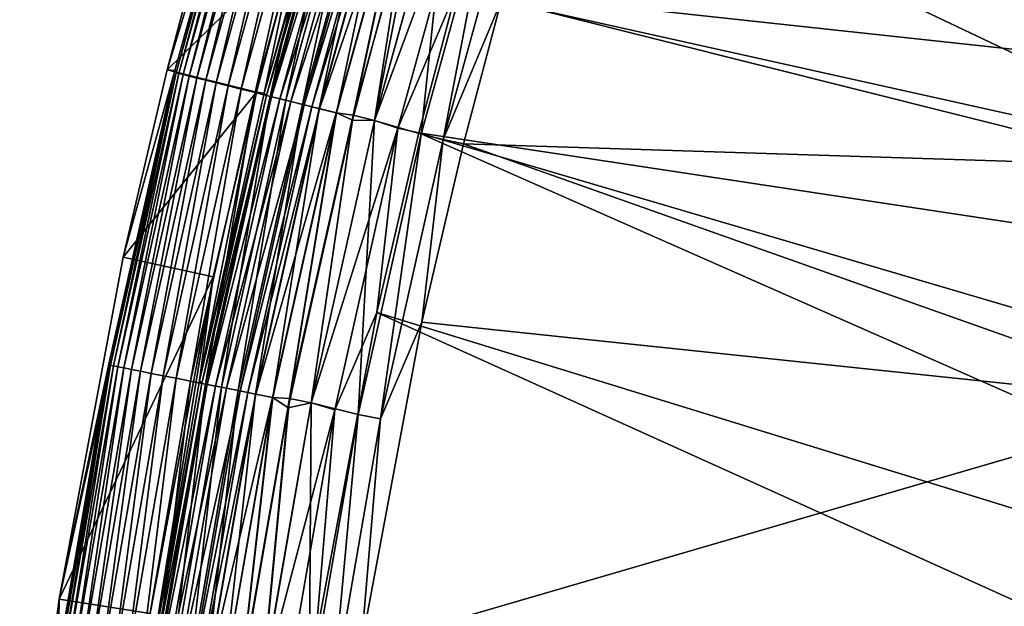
# Model space of a CAD drawing. Header units: metres. Extents: x -900 to 900, y -400 to 400.
# Tile 49 of 241: x -898 to -866, y 232 to 251. Entities that reach past the tile are written whole.
import ezdxf

# ---------------------------------------------------------------- set-up
doc = ezdxf.new("R2010")
doc.units = ezdxf.units.M

msp = doc.modelspace()

# ---------------------------------------------------------------- linework, layer by layer
at = {"layer": 'top'}
for points in [[(-879.697144, 265.662842, -3.399924), (-833.151306, 246.118698, -32.471024), (-882.556396, 257.162445, -3.399924)], [(-830.715027, 252.696686, -32.470959), (-833.151306, 246.118698, -32.471024), (-879.697144, 265.662842, -3.399924)], [(-878.28363, 265.150696, -0.803848), (-881.120422, 256.717102, -0.803848), (-858.114075, 245.777359, -15.338564)], [(-878.28363, 265.150696, -0.803848), (-831.150696, 247.296341, -29.87303), (-828.646057, 253.807877, -29.872698)], [(-831.150696, 247.296341, -29.87303), (-878.28363, 265.150696, -0.803848), (-858.114075, 245.777359, -15.338564)], [(-892.31842, 253.909409, -35), (-893.609802, 249.015854, -35), (-890.756958, 258.377075, -5.947641)], [(-890.756958, 258.377075, -5.947641), (-893.609802, 249.015854, -35), (-893.356506, 248.983673, -5.947641)], [(-890.756958, 258.377075, -5.947641), (-893.356506, 248.983673, -5.947641), (-893.313782, 248.911499, -5.365363)], [(-890.756958, 258.377075, -5.947641), (-893.313782, 248.911499, -5.365363), (-890.718506, 258.325256, -5.365363)], [(-890.718506, 258.325256, -5.365363), (-893.313782, 248.911499, -5.365363), (-893.225891, 248.889511, -4.786941)], [(-890.718506, 258.325256, -5.365363), (-893.225891, 248.889511, -4.786941), (-890.631775, 258.29895, -4.786941)], [(-890.631775, 258.29895, -4.786941), (-893.225891, 248.889511, -4.786941), (-893.083984, 248.854004, -4.218875)], [(-890.631775, 258.29895, -4.786941), (-893.083984, 248.854004, -4.218875), (-890.49176, 258.256531, -4.218875)], [(-890.49176, 258.256531, -4.218875), (-893.083984, 248.854004, -4.218875), (-892.88916, 248.805267, -3.667668)], [(-890.49176, 258.256531, -4.218875), (-892.88916, 248.805267, -3.667668), (-890.299622, 258.198273, -3.667668)], [(-890.299622, 258.198273, -3.667668), (-892.88916, 248.805267, -3.667668), (-892.642822, 248.743652, -3.139467)], [(-890.299622, 258.198273, -3.667668), (-892.642822, 248.743652, -3.139467), (-890.056641, 258.124603, -3.139467)], [(-890.056641, 258.124603, -3.139467), (-892.642822, 248.743652, -3.139467), (-892.347839, 248.669861, -2.639013)], [(-890.056641, 258.124603, -3.139467), (-892.347839, 248.669861, -2.639013), (-889.765564, 258.036377, -2.639013)], [(-889.765564, 258.036377, -2.639013), (-892.347839, 248.669861, -2.639013), (-892.007263, 248.584656, -2.170691)], [(-889.765564, 258.036377, -2.639013), (-892.007263, 248.584656, -2.170691), (-889.429626, 257.93454, -2.170691)], [(-889.429626, 257.93454, -2.170691), (-892.007263, 248.584656, -2.170691), (-891.624268, 248.488831, -1.738888)], [(-891.624268, 248.488831, -1.738888), (-889.051758, 257.820007, -1.738888), (-889.429626, 257.93454, -2.170691)], [(-891.202087, 248.383224, -1.34779), (-889.051758, 257.820007, -1.738888), (-891.624268, 248.488831, -1.738888)], [(-889.051758, 257.820007, -1.738888), (-891.202087, 248.383224, -1.34779), (-888.635254, 257.693756, -1.34779)], [(-888.635254, 257.693756, -1.34779), (-891.202087, 248.383224, -1.34779), (-890.744873, 248.268845, -1.000777)], [(-888.635254, 257.693756, -1.34779), (-890.744873, 248.268845, -1.000777), (-888.184204, 257.557007, -1.000777)], [(-888.184204, 257.557007, -1.000777), (-890.744873, 248.268845, -1.000777), (-890.256897, 248.146759, -0.70103)], [(-890.44635, 248.25473, -5.959025), (-887.886169, 257.506226, -5.959025), (-887.820923, 257.446869, -5.381563)], [(-890.44635, 248.25473, -5.959025), (-889.427551, 253.107178, -35), (-887.886169, 257.506226, -5.959025)], [(-890.256897, 248.146759, -0.70103), (-887.70282, 257.411072, -0.70103), (-888.184204, 257.557007, -1.000777)], [(-890.376587, 248.176712, -5.381563), (-890.44635, 248.25473, -5.959025), (-887.820923, 257.446869, -5.381563)], [(-887.820923, 257.446869, -5.381563), (-887.65564, 257.39679, -4.82471), (-890.376587, 248.176712, -5.381563)], [(-887.65564, 257.39679, -4.82471), (-890.209045, 248.134796, -4.82471), (-890.376587, 248.176712, -5.381563)], [(-889.742371, 248.018051, -0.451727), (-887.70282, 257.411072, -0.70103), (-890.256897, 248.146759, -0.70103)], [(-887.65564, 257.39679, -4.82471), (-887.389954, 257.316254, -4.312942), (-890.209045, 248.134796, -4.82471)], [(-887.389954, 257.316254, -4.312942), (-889.939758, 248.067429, -4.312942), (-890.209045, 248.134796, -4.82471)], [(-887.389954, 257.316254, -4.312942), (-887.03479, 257.208588, -3.865118), (-889.939758, 248.067429, -4.312942)], [(-887.03479, 257.208588, -3.865118), (-889.579773, 247.977371, -3.865118), (-889.939758, 248.067429, -4.312942)], [(-887.70282, 257.411072, -0.70103), (-889.742371, 248.018051, -0.451727), (-887.195251, 257.257233, -0.451727)], [(-887.195251, 257.257233, -0.451727), (-889.742371, 248.018051, -0.451727), (-889.206055, 247.883881, -0.255695)], [(-887.03479, 257.208588, -3.865118), (-886.60321, 257.077759, -3.497899), (-889.579773, 247.977371, -3.865118)], [(-889.206055, 247.883881, -0.255695), (-886.666138, 257.096832, -0.255695), (-887.195251, 257.257233, -0.451727)], [(-833.151306, 246.118698, -32.471024), (-884.176453, 251.649948, -3.399924), (-882.556396, 257.162445, -3.399924)], [(-886.60321, 257.077759, -3.497899), (-889.142273, 247.86792, -3.497899), (-889.579773, 247.977371, -3.865118)], [(-888.653809, 247.745728, -0.114353), (-886.666138, 257.096832, -0.255695), (-889.206055, 247.883881, -0.255695)], [(-886.60321, 257.077759, -3.497899), (-886.363708, 257.005157, -3.348771), (-889.142273, 247.86792, -3.497899)], [(-886.363708, 257.005157, -3.348771), (-888.899475, 247.80719, -3.348771), (-889.142273, 247.86792, -3.497899)], [(-886.363708, 257.005157, -3.348771), (-886.111206, 256.928619, -3.22474), (-888.899475, 247.80719, -3.348771)], [(-886.111206, 256.928619, -3.22474), (-888.643494, 247.743149, -3.22474), (-888.899475, 247.80719, -3.348771)], [(-888.653809, 247.745728, -0.114353), (-886.121338, 256.931702, -0.114353), (-886.666138, 257.096832, -0.255695)], [(-888.092041, 247.605179, -0.028766), (-886.121338, 256.931702, -0.114353), (-888.653809, 247.745728, -0.114353)], [(-886.111206, 256.928619, -3.22474), (-885.576904, 256.766663, -3.056892), (-888.643494, 247.743149, -3.22474)], [(-888.092041, 247.605179, -0.028766), (-885.567139, 256.763672, -0.028766), (-886.121338, 256.931702, -0.114353)], [(-885.576904, 256.766663, -3.056892), (-888.101929, 247.607666, -3.056892), (-888.643494, 247.743149, -3.22474)], [(-885.576904, 256.766663, -3.056892), (-887.550903, 247.529434, -3), (-888.101929, 247.607666, -3.056892)], [(-887.576294, 247.366776), (-885.567139, 256.763672, -0.028766), (-888.092041, 247.605179, -0.028766)], [(-887.576294, 247.366776), (-885.844604, 253.825714), (-885.567139, 256.763672, -0.028766)], [(-885.029724, 256.639709, -3), (-887.550903, 247.529434, -3), (-885.576904, 256.766663, -3.056892)], [(-885.029724, 256.639709, -3), (-886.85376, 247.354828, -3), (-887.550903, 247.529434, -3)], [(-884.342041, 256.431122, -3), (-886.85376, 247.354828, -3), (-885.029724, 256.639709, -3)], [(-858.114075, 245.777359, -15.338564), (-881.120422, 256.717102, -0.803848), (-882.727722, 251.24791, -0.803848)], [(-886.857666, 247.355804), (-884.345886, 256.432281), (-885.844604, 253.825714)], [(-884.345886, 256.432281), (-886.857666, 247.355804), (-885.341858, 246.917175, -0.204445)], [(-886.85376, 247.354828, -3), (-884.342041, 256.431122, -3), (-883.596863, 256.166443, -3.101714)], [(-882.854004, 255.941238, -0.204445), (-884.345886, 256.432281), (-885.341858, 246.917175, -0.204445)], [(-886.85376, 247.354828, -3), (-883.596863, 256.166443, -3.101714), (-886.094849, 247.10556, -3.101714)], [(-883.596863, 256.166443, -3.101714), (-884.176453, 251.649948, -3.399924), (-886.094849, 247.10556, -3.101714)], [(-885.341858, 246.917175, -0.204445), (-884.620972, 246.736832, -0.456723), (-882.854004, 255.941238, -0.204445)], [(-884.620972, 246.736832, -0.456723), (-882.142822, 255.725662, -0.456723), (-882.854004, 255.941238, -0.204445)], [(-884.620972, 246.736832, -0.456723), (-882.727722, 251.24791, -0.803848), (-882.142822, 255.725662, -0.456723)], [(-893.609802, 249.015854, -35), (-892.31842, 253.909409, -35), (-889.427551, 253.107178, -35)], [(-886.857666, 247.355804), (-885.844604, 253.825714), (-887.576294, 247.366776)], [(-893.609802, 249.015854, -35), (-889.427551, 253.107178, -35), (-890.699524, 248.287079, -35)], [(-890.699524, 248.287079, -35), (-889.427551, 253.107178, -35), (-890.44635, 248.25473, -5.959025)], [(-884.176453, 251.649948, -3.399924), (-885.413208, 246.963303, -3.399924), (-886.094849, 247.10556, -3.101714)], [(-835.280823, 239.37352, -32.47002), (-885.413208, 246.963303, -3.399924), (-884.176453, 251.649948, -3.399924)], [(-833.151306, 246.118698, -32.471024), (-835.280823, 239.37352, -32.47002), (-884.176453, 251.649948, -3.399924)], [(-883.954773, 246.598083, -0.803848), (-882.727722, 251.24791, -0.803848), (-884.620972, 246.736832, -0.456723)], [(-882.727722, 251.24791, -0.803848), (-883.954773, 246.598083, -0.803848), (-858.114075, 245.777359, -15.338564)], [(-897.123474, 231.772141, -35), (-895.491943, 239.47403, -5.947641), (-893.356506, 248.983673, -5.947641)], [(-893.356506, 248.983673, -5.947641), (-895.037659, 242.903931, -35), (-897.123474, 231.772141, -35)], [(-893.356506, 248.983673, -5.947641), (-895.491943, 239.47403, -5.947641), (-895.447327, 239.38736, -5.365363)], [(-893.356506, 248.983673, -5.947641), (-895.447327, 239.38736, -5.365363), (-893.313782, 248.911499, -5.365363)], [(-893.313782, 248.911499, -5.365363), (-895.447327, 239.38736, -5.365363), (-895.358398, 239.369705, -4.786941)], [(-893.313782, 248.911499, -5.365363), (-895.358398, 239.369705, -4.786941), (-893.225891, 248.889511, -4.786941)], [(-893.225891, 248.889511, -4.786941), (-895.358398, 239.369705, -4.786941), (-895.214966, 239.341217, -4.218875)], [(-893.225891, 248.889511, -4.786941), (-895.214966, 239.341217, -4.218875), (-893.083984, 248.854004, -4.218875)], [(-893.083984, 248.854004, -4.218875), (-895.214966, 239.341217, -4.218875), (-895.017944, 239.302124, -3.667668)], [(-893.609802, 249.015854, -35), (-895.037659, 242.903931, -35), (-893.356506, 248.983673, -5.947641)], [(-895.037659, 242.903931, -35), (-893.609802, 249.015854, -35), (-890.699524, 248.287079, -35)], [(-893.083984, 248.854004, -4.218875), (-895.017944, 239.302124, -3.667668), (-892.88916, 248.805267, -3.667668)], [(-892.88916, 248.805267, -3.667668), (-895.017944, 239.302124, -3.667668), (-894.768921, 239.252686, -3.139467)], [(-892.88916, 248.805267, -3.667668), (-894.768921, 239.252686, -3.139467), (-892.642822, 248.743652, -3.139467)], [(-892.642822, 248.743652, -3.139467), (-894.768921, 239.252686, -3.139467), (-894.470642, 239.193481, -2.639013)], [(-892.642822, 248.743652, -3.139467), (-894.470642, 239.193481, -2.639013), (-892.347839, 248.669861, -2.639013)], [(-892.347839, 248.669861, -2.639013), (-894.470642, 239.193481, -2.639013), (-894.126343, 239.125122, -2.170691)], [(-892.347839, 248.669861, -2.639013), (-894.126343, 239.125122, -2.170691), (-892.007263, 248.584656, -2.170691)], [(-892.007263, 248.584656, -2.170691), (-894.126343, 239.125122, -2.170691), (-893.739075, 239.048233, -1.738888)], [(-892.007263, 248.584656, -2.170691), (-893.739075, 239.048233, -1.738888), (-891.624268, 248.488831, -1.738888)], [(-891.624268, 248.488831, -1.738888), (-893.739075, 239.048233, -1.738888), (-893.312195, 238.963501, -1.34779)], [(-893.312195, 238.963501, -1.34779), (-891.202087, 248.383224, -1.34779), (-891.624268, 248.488831, -1.738888)], [(-895.037659, 242.903931, -35), (-890.699524, 248.287079, -35), (-892.105957, 242.266907, -35)], [(-892.849915, 238.871735, -1.000777), (-891.202087, 248.383224, -1.34779), (-893.312195, 238.963501, -1.34779)], [(-891.202087, 248.383224, -1.34779), (-892.849915, 238.871735, -1.000777), (-890.744873, 248.268845, -1.000777)], [(-890.744873, 248.268845, -1.000777), (-892.849915, 238.871735, -1.000777), (-892.356506, 238.773788, -0.70103)], [(-892.105957, 242.266907, -35), (-890.699524, 248.287079, -35), (-892.549561, 238.888748, -5.959025)], [(-892.549561, 238.888748, -5.959025), (-890.699524, 248.287079, -35), (-890.44635, 248.25473, -5.959025)], [(-892.549561, 238.888748, -5.959025), (-890.44635, 248.25473, -5.959025), (-890.376587, 248.176712, -5.381563)], [(-892.4776, 238.797821, -5.381563), (-892.549561, 238.888748, -5.959025), (-890.376587, 248.176712, -5.381563)], [(-890.376587, 248.176712, -5.381563), (-890.209045, 248.134796, -4.82471), (-892.4776, 238.797821, -5.381563)], [(-890.744873, 248.268845, -1.000777), (-892.356506, 238.773788, -0.70103), (-890.256897, 248.146759, -0.70103)], [(-890.209045, 248.134796, -4.82471), (-892.308167, 238.764191, -4.82471), (-892.4776, 238.797821, -5.381563)], [(-890.256897, 248.146759, -0.70103), (-892.356506, 238.773788, -0.70103), (-891.836365, 238.670532, -0.451727)], [(-890.209045, 248.134796, -4.82471), (-889.939758, 248.067429, -4.312942), (-892.308167, 238.764191, -4.82471)], [(-889.939758, 248.067429, -4.312942), (-892.035889, 238.710144, -4.312942), (-892.308167, 238.764191, -4.82471)], [(-889.939758, 248.067429, -4.312942), (-889.579773, 247.977371, -3.865118), (-892.035889, 238.710144, -4.312942)], [(-889.579773, 247.977371, -3.865118), (-891.671936, 238.637894, -3.865118), (-892.035889, 238.710144, -4.312942)], [(-891.836365, 238.670532, -0.451727), (-889.742371, 248.018051, -0.451727), (-890.256897, 248.146759, -0.70103)], [(-891.294067, 238.562881, -0.255695), (-889.742371, 248.018051, -0.451727), (-891.836365, 238.670532, -0.451727)], [(-889.579773, 247.977371, -3.865118), (-889.142273, 247.86792, -3.497899), (-891.671936, 238.637894, -3.865118)], [(-889.142273, 247.86792, -3.497899), (-891.229553, 238.550079, -3.497899), (-891.671936, 238.637894, -3.865118)], [(-889.742371, 248.018051, -0.451727), (-891.294067, 238.562881, -0.255695), (-889.206055, 247.883881, -0.255695)], [(-889.206055, 247.883881, -0.255695), (-891.294067, 238.562881, -0.255695), (-890.735718, 238.452042, -0.114353)], [(-889.142273, 247.86792, -3.497899), (-888.899475, 247.80719, -3.348771), (-891.229553, 238.550079, -3.497899)], [(-890.735718, 238.452042, -0.114353), (-888.653809, 247.745728, -0.114353), (-889.206055, 247.883881, -0.255695)], [(-888.899475, 247.80719, -3.348771), (-890.98407, 238.501343, -3.348771), (-891.229553, 238.550079, -3.497899)], [(-888.899475, 247.80719, -3.348771), (-888.643494, 247.743149, -3.22474), (-890.98407, 238.501343, -3.348771)], [(-888.643494, 247.743149, -3.22474), (-890.725281, 238.449966, -3.22474), (-890.98407, 238.501343, -3.348771)], [(-890.167664, 238.339279, -0.028766), (-888.653809, 247.745728, -0.114353), (-890.735718, 238.452042, -0.114353)], [(-888.643494, 247.743149, -3.22474), (-888.101929, 247.607666, -3.056892), (-890.725281, 238.449966, -3.22474)], [(-888.101929, 247.607666, -3.056892), (-890.177734, 238.341263, -3.056892), (-890.725281, 238.449966, -3.22474)], [(-888.101929, 247.607666, -3.056892), (-889.621948, 238.306412, -3), (-890.177734, 238.341263, -3.056892)], [(-890.167664, 238.339279, -0.028766), (-888.092041, 247.605179, -0.028766), (-888.653809, 247.745728, -0.114353)], [(-889.666626, 238.004776), (-888.092041, 247.605179, -0.028766), (-890.167664, 238.339279, -0.028766)], [(-889.666626, 238.004776), (-887.576294, 247.366776), (-888.092041, 247.605179, -0.028766)], [(-887.550903, 247.529434, -3), (-889.621948, 238.306412, -3), (-888.101929, 247.607666, -3.056892)], [(-887.550903, 247.529434, -3), (-888.917175, 238.166214, -3), (-889.621948, 238.306412, -3)], [(-886.85376, 247.354828, -3), (-888.917175, 238.166214, -3), (-887.550903, 247.529434, -3)], [(-888.921082, 238.167007), (-887.576294, 247.366776), (-889.666626, 238.004776)], [(-888.921082, 238.167007), (-886.857666, 247.355804), (-887.576294, 247.366776)], [(-886.857666, 247.355804), (-888.921082, 238.167007), (-887.387024, 237.787277, -0.204445)], [(-888.917175, 238.166214, -3), (-886.85376, 247.354828, -3), (-886.094849, 247.10556, -3.101714)], [(-885.341858, 246.917175, -0.204445), (-886.857666, 247.355804), (-887.387024, 237.787277, -0.204445)], [(-888.917175, 238.166214, -3), (-886.094849, 247.10556, -3.101714), (-888.148376, 237.938431, -3.101714)], [(-886.094849, 247.10556, -3.101714), (-886.78064, 241.109772, -3.399924), (-888.148376, 237.938431, -3.101714)], [(-887.387024, 237.787277, -0.204445), (-886.658203, 237.642593, -0.456723), (-885.341858, 246.917175, -0.204445)], [(-886.094849, 247.10556, -3.101714), (-885.413208, 246.963303, -3.399924), (-886.78064, 241.109772, -3.399924)], [(-885.413208, 246.963303, -3.399924), (-838.413513, 226.212219, -32.464996), (-886.78064, 241.109772, -3.399924)], [(-886.658203, 237.642593, -0.456723), (-884.620972, 246.736832, -0.456723), (-885.341858, 246.917175, -0.204445)], [(-835.280823, 239.37352, -32.47002), (-837.031006, 232.717667, -32.467983), (-885.413208, 246.963303, -3.399924)], [(-837.031006, 232.717667, -32.467983), (-838.413513, 226.212219, -32.464996), (-885.413208, 246.963303, -3.399924)], [(-885.311462, 240.790527, -0.803848), (-884.620972, 246.736832, -0.456723), (-886.658203, 237.642593, -0.456723)], [(-885.311462, 240.790527, -0.803848), (-883.954773, 246.598083, -0.803848), (-884.620972, 246.736832, -0.456723)], [(-883.954773, 246.598083, -0.803848), (-885.311462, 240.790527, -0.803848), (-860.10199, 238.14032, -15.338564)], [(-883.954773, 246.598083, -0.803848), (-860.10199, 238.14032, -15.338564), (-858.114075, 245.777359, -15.338564)], [(-897.123474, 231.772141, -35), (-895.037659, 242.903931, -35), (-892.105957, 242.266907, -35)], [(-897.123474, 231.772141, -35), (-892.105957, 242.266907, -35), (-894.1604, 231.302231, -35)], [(-894.1604, 231.302231, -35), (-892.105957, 242.266907, -35), (-894.190674, 229.430862, -5.959025)], [(-894.190674, 229.430862, -5.959025), (-892.105957, 242.266907, -35), (-892.549561, 238.888748, -5.959025)], [(-886.78064, 241.109772, -3.399924), (-839.473633, 219.728577, -32.461033), (-888.778137, 230.448639, -3.399924)], [(-886.78064, 241.109772, -3.399924), (-888.778137, 230.448639, -3.399924), (-888.148376, 237.938431, -3.101714)], [(-838.413513, 226.212219, -32.464996), (-839.473633, 219.728577, -32.461033), (-886.78064, 241.109772, -3.399924)], [(-885.311462, 240.790527, -0.803848), (-887.293213, 230.21315, -0.803848), (-860.10199, 238.14032, -15.338564)], [(-887.293213, 230.21315, -0.803848), (-885.311462, 240.790527, -0.803848), (-886.658203, 237.642593, -0.456723)], [(-895.491943, 239.47403, -5.947641), (-897.158203, 229.871063, -5.947641), (-897.114563, 229.780182, -5.365363)], [(-897.158203, 229.871063, -5.947641), (-895.491943, 239.47403, -5.947641), (-897.123474, 231.772141, -35)], [(-895.491943, 239.47403, -5.947641), (-897.114563, 229.780182, -5.365363), (-895.447327, 239.38736, -5.365363)], [(-895.447327, 239.38736, -5.365363), (-897.114563, 229.780182, -5.365363), (-897.024902, 229.766922, -4.786941)], [(-895.447327, 239.38736, -5.365363), (-897.024902, 229.766922, -4.786941), (-895.358398, 239.369705, -4.786941)], [(-895.358398, 239.369705, -4.786941), (-897.024902, 229.766922, -4.786941), (-896.880188, 229.745514, -4.218875)], [(-895.358398, 239.369705, -4.786941), (-896.880188, 229.745514, -4.218875), (-895.214966, 239.341217, -4.218875)], [(-895.214966, 239.341217, -4.218875), (-896.880188, 229.745514, -4.218875), (-896.681519, 229.716125, -3.667668)], [(-895.214966, 239.341217, -4.218875), (-896.681519, 229.716125, -3.667668), (-895.017944, 239.302124, -3.667668)], [(-895.017944, 239.302124, -3.667668), (-896.681519, 229.716125, -3.667668), (-896.430359, 229.678986, -3.139467)], [(-895.017944, 239.302124, -3.667668), (-896.430359, 229.678986, -3.139467), (-894.768921, 239.252686, -3.139467)], [(-894.768921, 239.252686, -3.139467), (-896.430359, 229.678986, -3.139467), (-896.129578, 229.634491, -2.639013)], [(-894.768921, 239.252686, -3.139467), (-896.129578, 229.634491, -2.639013), (-894.470642, 239.193481, -2.639013)], [(-894.470642, 239.193481, -2.639013), (-896.129578, 229.634491, -2.639013), (-895.782288, 229.58313, -2.170691)], [(-894.470642, 239.193481, -2.639013), (-895.782288, 229.58313, -2.170691), (-894.126343, 239.125122, -2.170691)], [(-894.126343, 239.125122, -2.170691), (-895.782288, 229.58313, -2.170691), (-895.391663, 229.52536, -1.738888)], [(-894.126343, 239.125122, -2.170691), (-895.391663, 229.52536, -1.738888), (-893.739075, 239.048233, -1.738888)], [(-893.739075, 239.048233, -1.738888), (-895.391663, 229.52536, -1.738888), (-894.961182, 229.461685, -1.34779)], [(-893.739075, 239.048233, -1.738888), (-894.961182, 229.461685, -1.34779), (-893.312195, 238.963501, -1.34779)], [(-893.312195, 238.963501, -1.34779), (-894.961182, 229.461685, -1.34779), (-894.494934, 229.392715, -1.000777)], [(-894.494934, 229.392715, -1.000777), (-892.849915, 238.871735, -1.000777), (-893.312195, 238.963501, -1.34779)], [(-893.997314, 229.319122, -0.70103), (-892.849915, 238.871735, -1.000777), (-894.494934, 229.392715, -1.000777)], [(-894.190674, 229.430862, -5.959025), (-892.549561, 238.888748, -5.959025), (-892.4776, 238.797821, -5.381563)], [(-892.849915, 238.871735, -1.000777), (-893.997314, 229.319122, -0.70103), (-892.356506, 238.773788, -0.70103)], [(-894.119385, 229.337173, -5.381563), (-894.190674, 229.430862, -5.959025), (-892.4776, 238.797821, -5.381563)], [(-892.4776, 238.797821, -5.381563), (-892.308167, 238.764191, -4.82471), (-894.119385, 229.337173, -5.381563)], [(-892.308167, 238.764191, -4.82471), (-893.948547, 229.311905, -4.82471), (-894.119385, 229.337173, -5.381563)], [(-892.356506, 238.773788, -0.70103), (-893.997314, 229.319122, -0.70103), (-893.472656, 229.241516, -0.451727)], [(-892.308167, 238.764191, -4.82471), (-892.035889, 238.710144, -4.312942), (-893.948547, 229.311905, -4.82471)], [(-892.035889, 238.710144, -4.312942), (-893.67395, 229.271286, -4.312942), (-893.948547, 229.311905, -4.82471)], [(-892.035889, 238.710144, -4.312942), (-891.671936, 238.637894, -3.865118), (-893.67395, 229.271286, -4.312942)], [(-891.671936, 238.637894, -3.865118), (-893.306824, 229.216995, -3.865118), (-893.67395, 229.271286, -4.312942)], [(-892.356506, 238.773788, -0.70103), (-893.472656, 229.241516, -0.451727), (-891.836365, 238.670532, -0.451727)], [(-891.836365, 238.670532, -0.451727), (-893.472656, 229.241516, -0.451727), (-892.925781, 229.160629, -0.255695)], [(-891.671936, 238.637894, -3.865118), (-891.229553, 238.550079, -3.497899), (-893.306824, 229.216995, -3.865118)], [(-891.229553, 238.550079, -3.497899), (-892.860718, 229.151001, -3.497899), (-893.306824, 229.216995, -3.865118)], [(-892.925781, 229.160629, -0.255695), (-891.294067, 238.562881, -0.255695), (-891.836365, 238.670532, -0.451727)], [(-892.36261, 229.077332, -0.114353), (-891.294067, 238.562881, -0.255695), (-892.925781, 229.160629, -0.255695)], [(-891.229553, 238.550079, -3.497899), (-890.98407, 238.501343, -3.348771), (-892.860718, 229.151001, -3.497899)], [(-891.294067, 238.562881, -0.255695), (-892.36261, 229.077332, -0.114353), (-890.735718, 238.452042, -0.114353)], [(-890.98407, 238.501343, -3.348771), (-892.613098, 229.114395, -3.348771), (-892.860718, 229.151001, -3.497899)], [(-890.98407, 238.501343, -3.348771), (-890.725281, 238.449966, -3.22474), (-892.613098, 229.114395, -3.348771)], [(-890.725281, 238.449966, -3.22474), (-892.352112, 229.07579, -3.22474), (-892.613098, 229.114395, -3.348771)], [(-890.735718, 238.452042, -0.114353), (-892.36261, 229.077332, -0.114353), (-891.789734, 228.992599, -0.028766)], [(-890.725281, 238.449966, -3.22474), (-890.177734, 238.341263, -3.056892), (-892.352112, 229.07579, -3.22474)], [(-890.177734, 238.341263, -3.056892), (-891.799866, 228.994095, -3.056892), (-892.352112, 229.07579, -3.22474)], [(-890.177734, 238.341263, -3.056892), (-891.238037, 228.992889, -3), (-891.799866, 228.994095, -3.056892)], [(-891.789734, 228.992599, -0.028766), (-890.167664, 238.339279, -0.028766), (-890.735718, 238.452042, -0.114353)], [(-891.249207, 228.816299), (-890.167664, 238.339279, -0.028766), (-891.789734, 228.992599, -0.028766)], [(-891.249207, 228.816299), (-889.666626, 238.004776), (-890.167664, 238.339279, -0.028766)], [(-889.621948, 238.306412, -3), (-891.238037, 228.992889, -3), (-890.177734, 238.341263, -3.056892)], [(-889.621948, 238.306412, -3), (-890.527161, 228.887436, -3), (-891.238037, 228.992889, -3)], [(-888.917175, 238.166214, -3), (-890.527161, 228.887436, -3), (-889.621948, 238.306412, -3)], [(-890.531128, 228.888031), (-889.666626, 238.004776), (-891.249207, 228.816299)], [(-890.531128, 228.888031), (-888.921082, 238.167007), (-889.666626, 238.004776)], [(-888.921082, 238.167007), (-890.531128, 228.888031), (-888.985291, 228.577805, -0.204445)], [(-890.527161, 228.887436, -3), (-888.917175, 238.166214, -3), (-888.148376, 237.938431, -3.101714)], [(-890.527161, 228.887436, -3), (-888.148376, 237.938431, -3.101714), (-889.753174, 228.691376, -3.101714)], [(-888.148376, 237.938431, -3.101714), (-888.778137, 230.448639, -3.399924), (-889.753174, 228.691376, -3.101714)], [(-887.387024, 237.787277, -0.204445), (-888.921082, 238.167007), (-888.985291, 228.577805, -0.204445)], [(-860.10199, 238.14032, -15.338564), (-887.293213, 230.21315, -0.803848), (-861.700134, 230.521439, -15.338564)], [(-888.985291, 228.577805, -0.204445), (-888.250183, 228.469086, -0.456723), (-887.387024, 237.787277, -0.204445)], [(-888.250183, 228.469086, -0.456723), (-886.658203, 237.642593, -0.456723), (-887.387024, 237.787277, -0.204445)], [(-887.293213, 230.21315, -0.803848), (-886.658203, 237.642593, -0.456723), (-888.250183, 228.469086, -0.456723)], [(-898.409607, 222.101273, -35), (-897.158203, 229.871063, -5.947641), (-897.123474, 231.772141, -35)], [(-898.409607, 222.101273, -35), (-897.123474, 231.772141, -35), (-894.1604, 231.302231, -35)]]:
    msp.add_3dface(points, dxfattribs=at)

doc.saveas('drawing.dxf')
